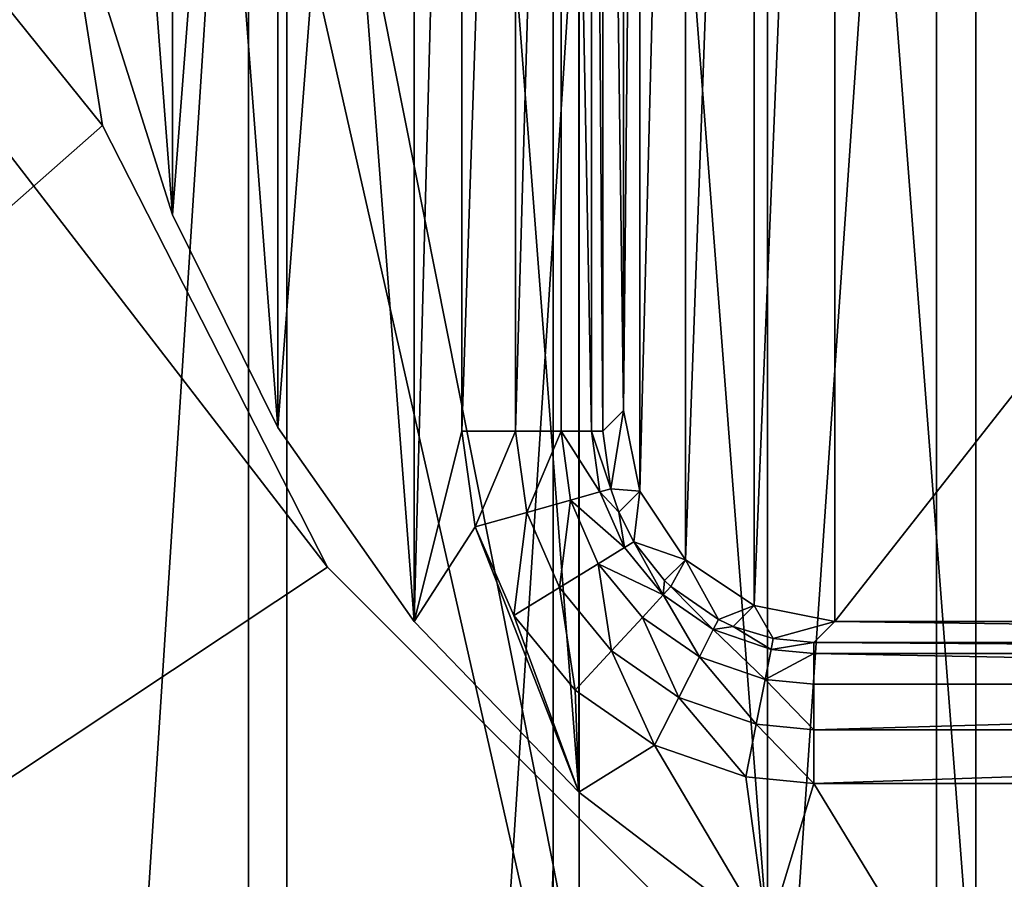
# Model space of a CAD drawing. Header units: millimetres. Extents: x -85 to 85, y -72 to 39.
# Tile 9 of 46: x -66 to -59, y -9 to -3. Entities that reach past the tile are written whole.
import ezdxf

# ---------------------------------------------------------------- set-up
doc = ezdxf.new("R2010")
doc.units = ezdxf.units.MM
doc.header["$LTSCALE"] = 25.4
doc.layers.get('0').update_dxf_attribs({"true_color": 0xff5454})

# ---------------------------------------------------------------- blocks, each defined once
blk = doc.blocks.new('MONO-SURFACE-II-7828.STL')
at = {"color": 250, "true_color": 0x262626}
mesh = blk.add_polyface(dxfattribs=at)
corners = [(-62.316, -31.7593, 1.8261), (-57.4651, 39.1568, 79.2643), (-57.4651, -31.1052, 1.237), (-62.316, 38.5026, 79.8533)]
mesh.append_faces([[corners[k] for k in face] for face in [(0, 1, 2), (1, 0, 3)]], dxfattribs={"vtx0": -1, "color": 250})
mesh = blk.add_polyface(dxfattribs=at)
corners = [(-66.9318, -33.0467, 2.9853), (-62.316, 38.5026, 79.8533), (-62.316, -31.7593, 1.8261), (-66.9318, 37.2153, 81.0126)]
mesh.append_faces([[corners[k] for k in face] for face in [(0, 1, 2), (1, 0, 3)]], dxfattribs={"vtx0": -1, "color": 250})
mesh = blk.add_polyface(dxfattribs=at)
corners = [(-55, 38.1244, 80.1939), (-59.7775, -32.4665, 2.4629), (-55, -32.1376, 2.1667), (-59.7775, 37.7954, 80.4902)]
mesh.append_faces([[corners[k] for k in face] for face in [(0, 1, 2), (1, 0, 3)]], dxfattribs={"vtx0": -1, "color": 250})
mesh = blk.add_polyface(dxfattribs=at)
corners = [(-59.7775, 37.7954, 80.4902), (-64.3923, -33.4423, 3.3415), (-59.7775, -32.4665, 2.4629), (-64.3923, 36.8197, 81.3688)]
mesh.append_faces([[corners[k] for k in face] for face in [(0, 1, 2), (1, 0, 3)]], dxfattribs={"vtx0": -1, "color": 250})
mesh = blk.add_polyface(dxfattribs=at)
corners = [(-64.3923, 36.8197, 81.3688), (-68.6872, -35.0315, 4.7726), (-64.3923, -33.4423, 3.3415), (-68.6872, 35.2304, 82.7999)]
mesh.append_faces([[corners[k] for k in face] for face in [(0, 1, 2), (1, 0, 3)]], dxfattribs={"vtx0": -1, "color": 250})
mesh = blk.add_polyface(dxfattribs=at)
corners = [(-85, -20.5, 117.9839), (-64.1014, -6.6126, 117.9839), (-85, 20.5, 117.9839), (-61.6126, -9.1014, 117.9839), (-58.4764, -10.6994, 117.9839), (-55, -11.25, 117.9839), (85, -20.5, 117.9839), (-65.6994, -3.4764, 117.9839), (-66.25, 0, 117.9839), (-51.5236, -10.6994, 117.9839), (-48.3874, -9.1014, 117.9839), (-45.8986, -6.6126, 117.9839), (-44.3006, -3.4764, 117.9839), (-43.75, 0, 117.9839), (51.5236, -10.6994, 117.9839), (48.3874, -9.1014, 117.9839), (45.8986, -6.6126, 117.9839), (44.3006, -3.4764, 117.9839), (43.75, 0, 117.9839), (55, -11.25, 117.9839), (58.4764, -10.6994, 117.9839), (61.6126, -9.1014, 117.9839), (64.1014, -6.6126, 117.9839), (65.6994, -3.4764, 117.9839), (66.25, 0, 117.9839), (-55, 11.25, 117.9839), (85, 20.5, 117.9839), (-58.4764, 10.6994, 117.9839), (-61.6126, 9.1014, 117.9839), (-64.1014, 6.6126, 117.9839), (-65.6994, 3.4764, 117.9839), (-51.5236, 10.6994, 117.9839), (-48.3874, 9.1014, 117.9839), (-45.8986, 6.6126, 117.9839), (-44.3006, 3.4764, 117.9839), (51.5236, 10.6994, 117.9839), (48.3874, 9.1014, 117.9839), (45.8986, 6.6126, 117.9839), (44.3006, 3.4764, 117.9839), (55, 11.25, 117.9839), (58.4764, 10.6994, 117.9839), (61.6126, 9.1014, 117.9839), (64.1014, 6.6126, 117.9839), (65.6994, 3.4764, 117.9839)]
mesh.append_faces([[corners[k] for k in face] for face in [(0, 1, 2), (1, 0, 3), (3, 0, 4), (4, 0, 5), (5, 6, 9), (9, 6, 10), (10, 6, 11), (11, 6, 12), (12, 6, 13), (14, 6, 19), (19, 6, 20), (20, 6, 21), (21, 6, 22), (22, 6, 23), (23, 6, 24), (2, 25, 26), (25, 2, 27), (27, 2, 28), (28, 2, 29), (29, 2, 30), (30, 2, 8), (35, 13, 36), (36, 13, 37), (37, 13, 38), (38, 13, 18), (26, 24, 6)]], dxfattribs={"vtx0": -1, "vtx1": -1, "color": 250})
mesh.append_faces([[corners[k] for k in face] for face in [(13, 6, 14), (26, 13, 35)]], dxfattribs={"vtx0": -1, "vtx1": -1, "vtx2": -1, "color": 250})
mesh.append_faces([[corners[k] for k in face] for face in [(5, 0, 6), (2, 1, 7), (2, 7, 8), (13, 14, 15), (13, 15, 16), (13, 16, 17), (13, 17, 18), (26, 25, 31), (26, 31, 32), (26, 32, 33), (26, 33, 34), (26, 34, 13), (26, 35, 39), (26, 39, 40), (26, 40, 41), (26, 41, 42), (26, 42, 43), (26, 43, 24)]], dxfattribs={"vtx0": -1, "vtx2": -1, "color": 250})
mesh = blk.add_polyface(dxfattribs=at)
corners = [(-85, 20.5, 116.4839), (-64.1014, 6.6126, 116.4839), (-85, -20.5, 116.4839), (-61.6126, 9.1014, 116.4839), (-58.4764, 10.6994, 116.4839), (-55, 11.25, 116.4839), (85, 20.5, 116.4839), (-65.6994, 3.4764, 116.4839), (-66.25, 0, 116.4839), (-51.5236, 10.6994, 116.4839), (-48.3874, 9.1014, 116.4839), (-45.8986, 6.6126, 116.4839), (-44.3006, 3.4764, 116.4839), (-43.75, 0, 116.4839), (51.5236, 10.6994, 116.4839), (48.3874, 9.1014, 116.4839), (45.8986, 6.6126, 116.4839), (44.3006, 3.4764, 116.4839), (43.75, 0, 116.4839), (55, 11.25, 116.4839), (58.4764, 10.6994, 116.4839), (61.6126, 9.1014, 116.4839), (64.1014, 6.6126, 116.4839), (65.6994, 3.4764, 116.4839), (66.25, 0, 116.4839), (-55, -11.25, 116.4839), (85, -20.5, 116.4839), (-58.4764, -10.6994, 116.4839), (-61.6126, -9.1014, 116.4839), (-64.1014, -6.6126, 116.4839), (-65.6994, -3.4764, 116.4839), (-51.5236, -10.6994, 116.4839), (-48.3874, -9.1014, 116.4839), (-45.8986, -6.6126, 116.4839), (-44.3006, -3.4764, 116.4839), (51.5236, -10.6994, 116.4839), (48.3874, -9.1014, 116.4839), (45.8986, -6.6126, 116.4839), (44.3006, -3.4764, 116.4839), (55, -11.25, 116.4839), (58.4764, -10.6994, 116.4839), (61.6126, -9.1014, 116.4839), (64.1014, -6.6126, 116.4839), (65.6994, -3.4764, 116.4839)]
mesh.append_faces([[corners[k] for k in face] for face in [(0, 1, 2), (1, 0, 3), (3, 0, 4), (4, 0, 5), (5, 6, 9), (9, 6, 10), (10, 6, 11), (11, 6, 12), (12, 6, 13), (14, 6, 19), (19, 6, 20), (20, 6, 21), (21, 6, 22), (22, 6, 23), (23, 6, 24), (2, 25, 26), (25, 2, 27), (27, 2, 28), (28, 2, 29), (29, 2, 30), (30, 2, 8), (35, 13, 36), (36, 13, 37), (37, 13, 38), (38, 13, 18), (26, 24, 6)]], dxfattribs={"vtx0": -1, "vtx1": -1, "color": 250})
mesh.append_faces([[corners[k] for k in face] for face in [(13, 6, 14), (26, 13, 35)]], dxfattribs={"vtx0": -1, "vtx1": -1, "vtx2": -1, "color": 250})
mesh.append_faces([[corners[k] for k in face] for face in [(5, 0, 6), (2, 1, 7), (2, 7, 8), (13, 14, 15), (13, 15, 16), (13, 16, 17), (13, 17, 18), (26, 25, 31), (26, 31, 32), (26, 32, 33), (26, 33, 34), (26, 34, 13), (26, 35, 39), (26, 39, 40), (26, 40, 41), (26, 41, 42), (26, 42, 43), (26, 43, 24)]], dxfattribs={"vtx0": -1, "vtx2": -1, "color": 250})
at = {"color": 18, "true_color": 0x000000}
mesh = blk.add_polyface(dxfattribs=at)
corners = [(-65.9677, -0.842, 121.1044), (-65.9677, 0.842, 121.1044), (-66, 0, 121.1044), (-65.7106, -2.5064, 121.1044), (-65.7106, 2.5064, 121.1044), (-65.2025, -4.112, 121.1044), (-65.2025, 4.112, 121.1044), (-64.4553, -5.6212, 121.1044), (-64.4553, 5.6212, 121.1044), (-63.4864, -6.9987, 121.1044), (-63.4864, 6.9987, 121.1044), (-62.3186, -8.2121, 121.1044), (-62.3186, 8.2121, 121.1044), (-60.9792, -9.233, 121.1044), (-60.9792, 9.233, 121.1044), (-59.4998, -10.0375, 121.1044), (-59.4998, 10.0375, 121.1044), (-57.9148, -10.6068, 121.1044), (-57.9148, 10.6068, 121.1044), (-56.2615, -10.9274, 121.1044), (-56.2615, 10.9274, 121.1044), (-54.5787, -10.9919, 121.1044), (-54.5787, 10.9919, 121.1044), (-52.9057, -10.7988, 121.1044), (-52.9057, 10.7988, 121.1044), (-51.2818, -10.3525, 121.1044), (-51.2818, 10.3525, 121.1044), (-49.7451, -9.6636, 121.1044), (-49.7451, 9.6636, 121.1044), (-48.3315, -8.7482, 121.1044), (-48.3315, 8.7482, 121.1044), (-47.0743, -7.6278, 121.1044), (-47.0743, 7.6278, 121.1044), (-46.0028, -6.3285, 121.1044), (-46.0028, 6.3285, 121.1044), (-45.1422, -4.8809, 121.1044), (-45.1422, 4.8809, 121.1044), (-44.5126, -3.3189, 121.1044), (-44.5126, 3.3189, 121.1044), (-44.1289, -1.6791, 121.1044), (-44.1289, 1.6791, 121.1044), (-44, 0, 121.1044)]
mesh.append_faces([[corners[k] for k in face] for face in [(0, 1, 2), (40, 39, 41)]], dxfattribs={"vtx0": -1, "color": 18})
mesh.append_faces([[corners[k] for k in face] for face in [(1, 3, 4), (4, 5, 6), (6, 7, 8), (8, 9, 10), (10, 11, 12), (12, 13, 14), (14, 15, 16), (16, 17, 18), (18, 19, 20), (20, 21, 22), (22, 23, 24), (24, 25, 26), (26, 27, 28), (28, 29, 30), (30, 31, 32), (32, 33, 34), (34, 35, 36), (36, 37, 38), (38, 39, 40)]], dxfattribs={"vtx0": -1, "vtx1": -1, "color": 18})
mesh.append_faces([[corners[k] for k in face] for face in [(1, 0, 3), (4, 3, 5), (6, 5, 7), (8, 7, 9), (10, 9, 11), (12, 11, 13), (14, 13, 15), (16, 15, 17), (18, 17, 19), (20, 19, 21), (22, 21, 23), (24, 23, 25), (26, 25, 27), (28, 27, 29), (30, 29, 31), (32, 31, 33), (34, 33, 35), (36, 35, 37), (38, 37, 39)]], dxfattribs={"vtx0": -1, "vtx2": -1, "color": 18})
mesh = blk.add_polyface(dxfattribs=at)
corners = [(-65.7106, 2.5064, 116.6044), (-65.9677, -0.842, 116.6044), (-65.9677, 0.842, 116.6044), (-65.7106, -2.5064, 116.6044), (-65.2025, 4.112, 116.6044), (-65.2025, -4.112, 116.6044), (-64.4553, 5.6212, 116.6044), (-64.4553, -5.6212, 116.6044), (-63.4864, 6.9987, 116.6044), (-63.4864, -6.9987, 116.6044), (-63.1484, 5.6485, 116.6044), (-63.1013, 6.1315, 116.6044), (-62.8777, 6.78, 116.6044), (-62.3186, 8.2121, 116.6044), (-62.4862, 7.3433, 116.6044), (-61.9564, 7.779, 116.6044), (-60.9792, 9.233, 116.6044), (-61.328, 8.0543, 116.6044), (-60.6485, 8.1484, 116.6044), (-59.4998, 10.0375, 116.6044), (-49.3515, 8.1484, 116.6044), (-57.9148, 10.6068, 116.6044), (-56.2615, 10.9274, 116.6044), (-54.5787, 10.9919, 116.6044), (-52.9057, 10.7988, 116.6044), (-51.2818, 10.3525, 116.6044), (-49.7451, 9.6636, 116.6044), (-48.3315, 8.7482, 116.6044), (-48.8685, 8.1013, 116.6044), (-48.22, 7.8777, 116.6044), (-47.0743, 7.6278, 116.6044), (-47.6567, 7.4862, 116.6044), (-47.221, 6.9564, 116.6044), (-46.9457, 6.328, 116.6044), (-46.0028, 6.3285, 116.6044), (-46.8516, 5.6485, 116.6044), (-46.8516, -5.6485, 116.6044), (-63.0543, -6.328, 116.6044), (-62.3186, -8.2121, 116.6044), (-63.1484, -5.6485, 116.6044), (-62.779, -6.9564, 116.6044), (-62.3433, -7.4862, 116.6044), (-61.78, -7.8777, 116.6044), (-60.9792, -9.233, 116.6044), (-61.1315, -8.1013, 116.6044), (-60.6485, -8.1484, 116.6044), (-59.4998, -10.0375, 116.6044), (-49.3515, -8.1484, 116.6044), (-57.9148, -10.6068, 116.6044), (-56.2615, -10.9274, 116.6044), (-54.5787, -10.9919, 116.6044), (-52.9057, -10.7988, 116.6044), (-51.2818, -10.3525, 116.6044), (-49.7451, -9.6636, 116.6044), (-48.3315, -8.7482, 116.6044), (-48.672, -8.0543, 116.6044), (-48.0436, -7.779, 116.6044), (-47.0743, -7.6278, 116.6044), (-47.5138, -7.3433, 116.6044), (-47.1223, -6.78, 116.6044), (-46.8987, -6.1315, 116.6044), (-46.0028, -6.3285, 116.6044), (-45.1422, 4.8809, 116.6044), (-45.1422, -4.8809, 116.6044), (-44.5126, 3.3189, 116.6044), (-44.5126, -3.3189, 116.6044), (-44.1289, 1.6791, 116.6044), (-44.1289, -1.6791, 116.6044), (-44, 0, 116.6044)]
mesh.append_faces([[corners[k] for k in face] for face in [(0, 1, 2), (67, 66, 68)]], dxfattribs={"vtx0": -1, "color": 18})
mesh.append_faces([[corners[k] for k in face] for face in [(1, 0, 3), (3, 4, 5), (5, 6, 7), (7, 8, 9), (10, 8, 11), (11, 8, 12), (12, 13, 14), (14, 13, 15), (15, 16, 17), (17, 16, 18), (18, 19, 20), (20, 27, 28), (28, 27, 29), (29, 30, 31), (31, 30, 32), (32, 30, 33), (33, 34, 35), (35, 34, 36), (9, 37, 38), (37, 9, 39), (39, 9, 10), (38, 42, 43), (43, 45, 46), (46, 47, 48), (48, 47, 49), (49, 47, 50), (50, 47, 51), (51, 47, 52), (52, 47, 53), (53, 47, 54), (54, 56, 57), (57, 60, 61), (61, 62, 63), (63, 64, 65), (65, 66, 67)]], dxfattribs={"vtx0": -1, "vtx1": -1, "color": 18})
mesh.append_faces([[corners[k] for k in face] for face in [(9, 8, 10), (61, 36, 34)]], dxfattribs={"vtx0": -1, "vtx1": -1, "vtx2": -1, "color": 18})
mesh.append_faces([[corners[k] for k in face] for face in [(3, 0, 4), (5, 4, 6), (7, 6, 8), (12, 8, 13), (15, 13, 16), (18, 16, 19), (20, 19, 21), (20, 21, 22), (20, 22, 23), (20, 23, 24), (20, 24, 25), (20, 25, 26), (20, 26, 27), (29, 27, 30), (33, 30, 34), (38, 37, 40), (38, 40, 41), (38, 41, 42), (43, 42, 44), (43, 44, 45), (46, 45, 47), (54, 47, 55), (54, 55, 56), (57, 56, 58), (57, 58, 59), (57, 59, 60), (61, 60, 36), (61, 34, 62), (63, 62, 64), (65, 64, 66)]], dxfattribs={"vtx0": -1, "vtx2": -1, "color": 18})
mesh = blk.add_polyface(dxfattribs=at)
corners = [(-61.8858, 6.0741, 98.6044), (-62, -5.5001, 98.6044), (-62, 5.5001, 98.6044), (-61.8858, -6.0741, 98.6044), (-61.5607, 6.5607, 98.6044), (-61.5607, -6.5607, 98.6044), (-61.0741, 6.8858, 98.6044), (-61.0741, -6.8858, 98.6044), (-60.5001, 7, 98.6044), (-60.5001, -7, 98.6044), (-49.4999, 7, 98.6044), (-49.4999, -7, 98.6044), (-48.9259, 6.8858, 98.6044), (-48.9259, -6.8858, 98.6044), (-48.4393, 6.5607, 98.6044), (-48.4393, -6.5607, 98.6044), (-48.1142, 6.0741, 98.6044), (-48.1142, -6.0741, 98.6044), (-48, 5.5001, 98.6044), (-48, -5.5001, 98.6044)]
mesh.append_faces([[corners[k] for k in face] for face in [(0, 1, 2), (17, 18, 19)]], dxfattribs={"vtx0": -1, "color": 18})
mesh.append_faces([[corners[k] for k in face] for face in [(1, 0, 3), (3, 4, 5), (5, 6, 7), (7, 8, 9), (9, 10, 11), (11, 12, 13), (13, 14, 15), (15, 16, 17)]], dxfattribs={"vtx0": -1, "vtx1": -1, "color": 18})
mesh.append_faces([[corners[k] for k in face] for face in [(3, 0, 4), (5, 4, 6), (7, 6, 8), (9, 8, 10), (11, 10, 12), (13, 12, 14), (15, 14, 16), (17, 16, 18)]], dxfattribs={"vtx0": -1, "vtx2": -1, "color": 18})
mesh = blk.add_polyface(dxfattribs=at)
corners = [(-62.7677, 5.6485, 116.5291), (-63.1484, -5.6485, 116.6044), (-63.1484, 5.6485, 116.6044), (-62.7677, -5.6485, 116.5291)]
mesh.append_faces([[corners[k] for k in face] for face in [(0, 1, 2), (1, 0, 3)]], dxfattribs={"vtx0": -1, "color": 18})
mesh = blk.add_polyface(dxfattribs=at)
corners = [(-62.4444, 5.6485, 116.3146), (-62.7677, -5.6485, 116.5291), (-62.7677, 5.6485, 116.5291), (-62.4444, -5.6485, 116.3146)]
mesh.append_faces([[corners[k] for k in face] for face in [(0, 1, 2), (1, 0, 3)]], dxfattribs={"vtx0": -1, "color": 18})
mesh = blk.add_polyface(dxfattribs=at)
corners = [(-62.4444, 5.6485, 116.3146), (-62.227, -5.6485, 115.9931), (-62.4444, -5.6485, 116.3146), (-62.227, 5.6485, 115.9931)]
mesh.append_faces([[corners[k] for k in face] for face in [(0, 1, 2), (1, 0, 3)]], dxfattribs={"vtx0": -1, "color": 18})
mesh = blk.add_polyface(dxfattribs=at)
corners = [(-62.227, 5.6485, 115.9931), (-62.1484, -5.6485, 115.6131), (-62.227, -5.6485, 115.9931), (-62.1484, 5.6485, 115.6131)]
mesh.append_faces([[corners[k] for k in face] for face in [(0, 1, 2), (1, 0, 3)]], dxfattribs={"vtx0": -1, "color": 18})
mesh = blk.add_polyface(dxfattribs=at)
corners = [(-62.1484, 5.6485, 115.6131), (-62, -5.5001, 98.6044), (-62.1484, -5.6485, 115.6131), (-62, 5.5001, 98.6044)]
mesh.append_faces([[corners[k] for k in face] for face in [(0, 1, 2), (1, 0, 3)]], dxfattribs={"vtx0": -1, "color": 18})
at = {"color": 250, "true_color": 0x262626}
mesh = blk.add_polyface(dxfattribs=at)
corners = [(-68.6872, 2.3763, 112.3844), (-64.3923, -69.4749, 35.7882), (-68.6872, -67.8857, 34.3571), (-64.3923, 0.787, 113.8155)]
mesh.append_faces([[corners[k] for k in face] for face in [(0, 1, 2), (1, 0, 3)]], dxfattribs={"vtx0": -1, "color": 250})
mesh = blk.add_polyface(dxfattribs=at)
corners = [(-64.6628, -70.5912, 36.7934), (-69.1047, 1.2603, 113.3893), (-69.1047, -69.0016, 35.362), (-64.6628, -0.3293, 114.8207)]
mesh.append_faces([[corners[k] for k in face] for face in [(0, 1, 2), (1, 0, 3)]], dxfattribs={"vtx0": -1, "color": 250})
mesh = blk.add_polyface(dxfattribs=at)
corners = [(-64.3923, 0.787, 113.8155), (-62.5, -8.7301, 104.2187), (-64.3923, -69.4749, 35.7882), (-62.5, -0.3655, 113.5077)]
mesh.append_faces([[corners[k] for k in face] for face in [(0, 1, 2), (1, 0, 3)]], dxfattribs={"vtx0": -1, "color": 250})
mesh = blk.add_polyface(dxfattribs=at)
corners = [(-66.25, 0, 116.4839), (-65.6994, -3.4764, 117.9839), (-65.6994, -3.4764, 116.4839), (-66.25, 0, 117.9839)]
mesh.append_faces([[corners[k] for k in face] for face in [(0, 1, 2), (1, 0, 3)]], dxfattribs={"vtx0": -1, "color": 250})
mesh = blk.add_polyface(dxfattribs=at)
corners = [(-62.5, -9.8914, 105.2644), (-64.6628, -0.3293, 114.8207), (-64.6628, -70.5912, 36.7934), (-62.5, -1.5268, 114.5534)]
mesh.append_faces([[corners[k] for k in face] for face in [(0, 1, 2), (1, 0, 3)]], dxfattribs={"vtx0": -1, "color": 250})
mesh = blk.add_polyface(dxfattribs=at)
corners = [(-62.5, -8.7301, 104.2187), (-62.5, -1.5268, 114.5534), (-62.5, -9.8914, 105.2644), (-62.5, -0.3655, 113.5077)]
mesh.append_faces([[corners[k] for k in face] for face in [(0, 1, 2), (1, 0, 3)]], dxfattribs={"vtx0": -1, "color": 250})
at = {"color": 18, "true_color": 0x000000}
mesh = blk.add_polyface(dxfattribs=at)
corners = [(-65.7106, -2.5064, 121.1044), (-65.2025, -4.112, 116.6044), (-65.2025, -4.112, 121.1044), (-65.7106, -2.5064, 116.6044)]
mesh.append_faces([[corners[k] for k in face] for face in [(0, 1, 2), (1, 0, 3)]], dxfattribs={"vtx0": -1, "color": 18})
at = {"color": 250, "true_color": 0x262626}
mesh = blk.add_polyface(dxfattribs=at)
corners = [(-65.6994, -3.4764, 116.4839), (-64.1014, -6.6126, 117.9839), (-64.1014, -6.6126, 116.4839), (-65.6994, -3.4764, 117.9839)]
mesh.append_faces([[corners[k] for k in face] for face in [(0, 1, 2), (1, 0, 3)]], dxfattribs={"vtx0": -1, "color": 250})
at = {"color": 18, "true_color": 0x000000}
mesh = blk.add_polyface(dxfattribs=at)
corners = [(-65.2025, -4.112, 121.1044), (-64.4553, -5.6212, 116.6044), (-64.4553, -5.6212, 121.1044), (-65.2025, -4.112, 116.6044)]
mesh.append_faces([[corners[k] for k in face] for face in [(0, 1, 2), (1, 0, 3)]], dxfattribs={"vtx0": -1, "color": 18})
mesh = blk.add_polyface(dxfattribs=at)
corners = [(-62, -5.5001, 98.6044), (-62.092, -6.0562, 115.6152), (-62.1484, -5.6485, 115.6131)]
mesh.append_faces([[corners[k] for k in face] for face in [(0, 1, 2)]], dxfattribs={"color": 18})
mesh = blk.add_polyface(dxfattribs=at)
corners = [(-62, -5.5001, 98.6044), (-61.8858, -6.0741, 98.6044), (-62.092, -6.0562, 115.6152)]
mesh.append_faces([[corners[k] for k in face] for face in [(0, 1, 2)]], dxfattribs={"color": 18})
mesh = blk.add_polyface(dxfattribs=at)
corners = [(-64.4553, -5.6212, 121.1044), (-63.4864, -6.9987, 116.6044), (-63.4864, -6.9987, 121.1044), (-64.4553, -5.6212, 116.6044)]
mesh.append_faces([[corners[k] for k in face] for face in [(0, 1, 2), (1, 0, 3)]], dxfattribs={"vtx0": -1, "color": 18})
mesh = blk.add_polyface(dxfattribs=at)
corners = [(-62.7677, -5.6485, 116.5291), (-63.0543, -6.328, 116.6044), (-63.1484, -5.6485, 116.6044), (-62.6884, -6.2247, 116.5293)]
mesh.append_faces([[corners[k] for k in face] for face in [(0, 1, 2), (1, 0, 3)]], dxfattribs={"vtx0": -1, "color": 18})
mesh = blk.add_polyface(dxfattribs=at)
corners = [(-62.4444, -5.6485, 116.3146), (-62.6884, -6.2247, 116.5293), (-62.7677, -5.6485, 116.5291), (-62.3775, -6.1369, 116.3153)]
mesh.append_faces([[corners[k] for k in face] for face in [(0, 1, 2), (1, 0, 3)]], dxfattribs={"vtx0": -1, "color": 18})
mesh = blk.add_polyface(dxfattribs=at)
corners = [(-62.227, -5.6485, 115.9931), (-62.1682, -6.0777, 115.9945), (-62.4444, -5.6485, 116.3146)]
mesh.append_faces([[corners[k] for k in face] for face in [(0, 1, 2)]], dxfattribs={"color": 18})
mesh = blk.add_polyface(dxfattribs=at)
corners = [(-62.4444, -5.6485, 116.3146), (-62.1682, -6.0777, 115.9945), (-62.3775, -6.1369, 116.3153)]
mesh.append_faces([[corners[k] for k in face] for face in [(0, 1, 2)]], dxfattribs={"color": 18})
mesh = blk.add_polyface(dxfattribs=at)
corners = [(-62.1484, -5.6485, 115.6131), (-62.092, -6.0562, 115.6152), (-62.227, -5.6485, 115.9931)]
mesh.append_faces([[corners[k] for k in face] for face in [(0, 1, 2)]], dxfattribs={"color": 18})
mesh = blk.add_polyface(dxfattribs=at)
corners = [(-62.227, -5.6485, 115.9931), (-62.092, -6.0562, 115.6152), (-62.1682, -6.0777, 115.9945)]
mesh.append_faces([[corners[k] for k in face] for face in [(0, 1, 2)]], dxfattribs={"color": 18})
mesh = blk.add_polyface(dxfattribs=at)
corners = [(-62.3775, -6.1369, 116.3153), (-61.9946, -6.4748, 115.9954), (-62.18, -6.5887, 116.3157), (-62.1682, -6.0777, 115.9945)]
mesh.append_faces([[corners[k] for k in face] for face in [(0, 1, 2), (1, 0, 3)]], dxfattribs={"vtx0": -1, "color": 18})
mesh = blk.add_polyface(dxfattribs=at)
corners = [(-62.092, -6.0562, 115.6152), (-62.0343, -6.2225, 115.6158), (-62.1682, -6.0777, 115.9945)]
mesh.append_faces([[corners[k] for k in face] for face in [(0, 1, 2)]], dxfattribs={"color": 18})
mesh = blk.add_polyface(dxfattribs=at)
corners = [(-62.1682, -6.0777, 115.9945), (-62.0343, -6.2225, 115.6158), (-61.9946, -6.4748, 115.9954)]
mesh.append_faces([[corners[k] for k in face] for face in [(0, 1, 2)]], dxfattribs={"color": 18})
mesh = blk.add_polyface(dxfattribs=at)
corners = [(-62.092, -6.0562, 115.6152), (-61.8858, -6.0741, 98.6044), (-62.0343, -6.2225, 115.6158)]
mesh.append_faces([[corners[k] for k in face] for face in [(0, 1, 2)]], dxfattribs={"color": 18})
mesh = blk.add_polyface(dxfattribs=at)
corners = [(-61.8858, -6.0741, 98.6044), (-61.9268, -6.4332, 115.6164), (-62.0343, -6.2225, 115.6158)]
mesh.append_faces([[corners[k] for k in face] for face in [(0, 1, 2)]], dxfattribs={"color": 18})
mesh = blk.add_polyface(dxfattribs=at)
corners = [(-61.8858, -6.0741, 98.6044), (-61.5607, -6.5607, 98.6044), (-61.9268, -6.4332, 115.6164)]
mesh.append_faces([[corners[k] for k in face] for face in [(0, 1, 2)]], dxfattribs={"color": 18})
mesh = blk.add_polyface(dxfattribs=at)
corners = [(-62.3775, -6.1369, 116.3153), (-62.4552, -6.7576, 116.5294), (-62.6884, -6.2247, 116.5293), (-62.18, -6.5887, 116.3157)]
mesh.append_faces([[corners[k] for k in face] for face in [(0, 1, 2), (1, 0, 3)]], dxfattribs={"vtx0": -1, "color": 18})
mesh = blk.add_polyface(dxfattribs=at)
corners = [(-62.6884, -6.2247, 116.5293), (-62.779, -6.9564, 116.6044), (-63.0543, -6.328, 116.6044), (-62.4552, -6.7576, 116.5294)]
mesh.append_faces([[corners[k] for k in face] for face in [(0, 1, 2), (1, 0, 3)]], dxfattribs={"vtx0": -1, "color": 18})
mesh = blk.add_polyface(dxfattribs=at)
corners = [(-62.0343, -6.2225, 115.6158), (-61.9268, -6.4332, 115.6164), (-61.9946, -6.4748, 115.9954)]
mesh.append_faces([[corners[k] for k in face] for face in [(0, 1, 2)]], dxfattribs={"color": 18})
mesh = blk.add_polyface(dxfattribs=at)
corners = [(-62.18, -6.5887, 116.3157), (-61.7194, -6.8097, 115.9956), (-61.8669, -6.9696, 116.3158), (-61.9946, -6.4748, 115.9954)]
mesh.append_faces([[corners[k] for k in face] for face in [(0, 1, 2), (1, 0, 3)]], dxfattribs={"vtx0": -1, "color": 18})
mesh = blk.add_polyface(dxfattribs=at)
corners = [(-61.9268, -6.4332, 115.6164), (-61.7194, -6.8097, 115.9956), (-61.9946, -6.4748, 115.9954)]
mesh.append_faces([[corners[k] for k in face] for face in [(0, 1, 2)]], dxfattribs={"color": 18})
mesh = blk.add_polyface(dxfattribs=at)
corners = [(-61.9268, -6.4332, 115.6164), (-61.5607, -6.5607, 98.6044), (-61.7091, -6.7091, 115.6167)]
mesh.append_faces([[corners[k] for k in face] for face in [(0, 1, 2)]], dxfattribs={"color": 18})
mesh = blk.add_polyface(dxfattribs=at)
corners = [(-61.9268, -6.4332, 115.6164), (-61.7091, -6.7091, 115.6167), (-61.7194, -6.8097, 115.9956)]
mesh.append_faces([[corners[k] for k in face] for face in [(0, 1, 2)]], dxfattribs={"color": 18})
mesh = blk.add_polyface(dxfattribs=at)
corners = [(-61.7091, -6.7091, 115.6167), (-61.5607, -6.5607, 98.6044), (-61.6654, -6.7512, 115.6167)]
mesh.append_faces([[corners[k] for k in face] for face in [(0, 1, 2)]], dxfattribs={"color": 18})
mesh = blk.add_polyface(dxfattribs=at)
corners = [(-61.6654, -6.7512, 115.6167), (-61.5607, -6.5607, 98.6044), (-61.3274, -6.986, 115.6161)]
mesh.append_faces([[corners[k] for k in face] for face in [(0, 1, 2)]], dxfattribs={"color": 18})
mesh = blk.add_polyface(dxfattribs=at)
corners = [(-61.3274, -6.986, 115.6161), (-61.5607, -6.5607, 98.6044), (-61.0741, -6.8858, 98.6044)]
mesh.append_faces([[corners[k] for k in face] for face in [(0, 1, 2)]], dxfattribs={"color": 18})
at = {"color": 250, "true_color": 0x262626}
mesh = blk.add_polyface(dxfattribs=at)
corners = [(-64.1014, -6.6126, 116.4839), (-61.6126, -9.1014, 117.9839), (-61.6126, -9.1014, 116.4839), (-64.1014, -6.6126, 117.9839)]
mesh.append_faces([[corners[k] for k in face] for face in [(0, 1, 2), (1, 0, 3)]], dxfattribs={"vtx0": -1, "color": 250})
at = {"color": 18, "true_color": 0x000000}
mesh = blk.add_polyface(dxfattribs=at)
corners = [(-62.18, -6.5887, 116.3157), (-62.0858, -7.207, 116.5294), (-62.4552, -6.7576, 116.5294), (-61.8669, -6.9696, 116.3158)]
mesh.append_faces([[corners[k] for k in face] for face in [(0, 1, 2), (1, 0, 3)]], dxfattribs={"vtx0": -1, "color": 18})
mesh = blk.add_polyface(dxfattribs=at)
corners = [(-61.7194, -6.8097, 115.9956), (-61.7091, -6.7091, 115.6167), (-61.6654, -6.7512, 115.6167)]
mesh.append_faces([[corners[k] for k in face] for face in [(0, 1, 2)]], dxfattribs={"color": 18})
mesh = blk.add_polyface(dxfattribs=at)
corners = [(-62.4552, -6.7576, 116.5294), (-62.3433, -7.4862, 116.6044), (-62.779, -6.9564, 116.6044), (-62.0858, -7.207, 116.5294)]
mesh.append_faces([[corners[k] for k in face] for face in [(0, 1, 2), (1, 0, 3)]], dxfattribs={"vtx0": -1, "color": 18})
mesh = blk.add_polyface(dxfattribs=at)
corners = [(-61.3634, -7.0569, 115.9952), (-61.6654, -6.7512, 115.6167), (-61.3274, -6.986, 115.6161), (-61.7194, -6.8097, 115.9956)]
mesh.append_faces([[corners[k] for k in face] for face in [(0, 1, 2), (1, 0, 3)]], dxfattribs={"vtx0": -1, "color": 18})
mesh = blk.add_polyface(dxfattribs=at)
corners = [(-61.4618, -7.2509, 116.3156), (-61.7194, -6.8097, 115.9956), (-61.3634, -7.0569, 115.9952), (-61.8669, -6.9696, 116.3158)]
mesh.append_faces([[corners[k] for k in face] for face in [(0, 1, 2), (1, 0, 3)]], dxfattribs={"vtx0": -1, "color": 18})
mesh = blk.add_polyface(dxfattribs=at)
corners = [(-61.3274, -6.986, 115.6161), (-61.0741, -6.8858, 98.6044), (-61.2225, -7.0343, 115.6158)]
mesh.append_faces([[corners[k] for k in face] for face in [(0, 1, 2)]], dxfattribs={"color": 18})
mesh = blk.add_polyface(dxfattribs=at)
corners = [(-61.2225, -7.0343, 115.6158), (-61.0741, -6.8858, 98.6044), (-60.9383, -7.1202, 115.6146)]
mesh.append_faces([[corners[k] for k in face] for face in [(0, 1, 2)]], dxfattribs={"color": 18})
mesh = blk.add_polyface(dxfattribs=at)
corners = [(-60.9383, -7.1202, 115.6146), (-61.0741, -6.8858, 98.6044), (-60.5001, -7, 98.6044)]
mesh.append_faces([[corners[k] for k in face] for face in [(0, 1, 2)]], dxfattribs={"color": 18})
mesh = blk.add_polyface(dxfattribs=at)
corners = [(-61.8669, -6.9696, 116.3158), (-61.608, -7.5389, 116.5294), (-62.0858, -7.207, 116.5294), (-61.4618, -7.2509, 116.3156)]
mesh.append_faces([[corners[k] for k in face] for face in [(0, 1, 2), (1, 0, 3)]], dxfattribs={"vtx0": -1, "color": 18})
mesh = blk.add_polyface(dxfattribs=at)
corners = [(-61.3634, -7.0569, 115.9952), (-61.3274, -6.986, 115.6161), (-61.2225, -7.0343, 115.6158)]
mesh.append_faces([[corners[k] for k in face] for face in [(0, 1, 2)]], dxfattribs={"color": 18})
mesh = blk.add_polyface(dxfattribs=at)
corners = [(-63.4864, -6.9987, 121.1044), (-62.3186, -8.2121, 116.6044), (-62.3186, -8.2121, 121.1044), (-63.4864, -6.9987, 116.6044)]
mesh.append_faces([[corners[k] for k in face] for face in [(0, 1, 2), (1, 0, 3)]], dxfattribs={"vtx0": -1, "color": 18})
mesh = blk.add_polyface(dxfattribs=at)
corners = [(-60.9956, -7.4111, 116.3151), (-61.3634, -7.0569, 115.9952), (-60.9535, -7.1977, 115.9942), (-61.4618, -7.2509, 116.3156)]
mesh.append_faces([[corners[k] for k in face] for face in [(0, 1, 2), (1, 0, 3)]], dxfattribs={"vtx0": -1, "color": 18})
mesh = blk.add_polyface(dxfattribs=at)
corners = [(-61.3634, -7.0569, 115.9952), (-61.2225, -7.0343, 115.6158), (-60.9535, -7.1977, 115.9942)]
mesh.append_faces([[corners[k] for k in face] for face in [(0, 1, 2)]], dxfattribs={"color": 18})
mesh = blk.add_polyface(dxfattribs=at)
corners = [(-60.9535, -7.1977, 115.9942), (-61.2225, -7.0343, 115.6158), (-60.9383, -7.1202, 115.6146)]
mesh.append_faces([[corners[k] for k in face] for face in [(0, 1, 2)]], dxfattribs={"color": 18})
mesh = blk.add_polyface(dxfattribs=at)
corners = [(-60.9383, -7.1202, 115.6146), (-60.5001, -7, 98.6044), (-60.6485, -7.1484, 115.6131)]
mesh.append_faces([[corners[k] for k in face] for face in [(0, 1, 2)]], dxfattribs={"color": 18})
mesh = blk.add_polyface(dxfattribs=at)
corners = [(-49.3515, -7.1484, 115.6131), (-60.5001, -7, 98.6044), (-49.4999, -7, 98.6044), (-60.6485, -7.1484, 115.6131)]
mesh.append_faces([[corners[k] for k in face] for face in [(0, 1, 2), (1, 0, 3)]], dxfattribs={"vtx0": -1, "color": 18})
mesh = blk.add_polyface(dxfattribs=at)
corners = [(-60.9535, -7.1977, 115.9942), (-60.9383, -7.1202, 115.6146), (-60.6485, -7.1484, 115.6131)]
mesh.append_faces([[corners[k] for k in face] for face in [(0, 1, 2)]], dxfattribs={"color": 18})
mesh = blk.add_polyface(dxfattribs=at)
corners = [(-60.9956, -7.4111, 116.3151), (-60.9535, -7.1977, 115.9942), (-60.6485, -7.227, 115.9931)]
mesh.append_faces([[corners[k] for k in face] for face in [(0, 1, 2)]], dxfattribs={"color": 18})
mesh = blk.add_polyface(dxfattribs=at)
corners = [(-60.9535, -7.1977, 115.9942), (-60.6485, -7.1484, 115.6131), (-60.6485, -7.227, 115.9931)]
mesh.append_faces([[corners[k] for k in face] for face in [(0, 1, 2)]], dxfattribs={"color": 18})
mesh = blk.add_polyface(dxfattribs=at)
corners = [(-49.3515, -7.227, 115.9931), (-60.6485, -7.1484, 115.6131), (-49.3515, -7.1484, 115.6131), (-60.6485, -7.227, 115.9931)]
mesh.append_faces([[corners[k] for k in face] for face in [(0, 1, 2), (1, 0, 3)]], dxfattribs={"vtx0": -1, "color": 18})
mesh = blk.add_polyface(dxfattribs=at)
corners = [(-62.0858, -7.207, 116.5294), (-61.78, -7.8777, 116.6044), (-62.3433, -7.4862, 116.6044), (-61.608, -7.5389, 116.5294)]
mesh.append_faces([[corners[k] for k in face] for face in [(0, 1, 2), (1, 0, 3)]], dxfattribs={"vtx0": -1, "color": 18})
mesh = blk.add_polyface(dxfattribs=at)
corners = [(-61.4618, -7.2509, 116.3156), (-61.058, -7.7282, 116.5293), (-61.608, -7.5389, 116.5294), (-60.9956, -7.4111, 116.3151)]
mesh.append_faces([[corners[k] for k in face] for face in [(0, 1, 2), (1, 0, 3)]], dxfattribs={"vtx0": -1, "color": 18})
mesh = blk.add_polyface(dxfattribs=at)
corners = [(-60.9956, -7.4111, 116.3151), (-60.6485, -7.227, 115.9931), (-60.6485, -7.4444, 116.3146)]
mesh.append_faces([[corners[k] for k in face] for face in [(0, 1, 2)]], dxfattribs={"color": 18})
mesh = blk.add_polyface(dxfattribs=at)
corners = [(-49.3515, -7.4444, 116.3146), (-60.6485, -7.227, 115.9931), (-49.3515, -7.227, 115.9931), (-60.6485, -7.4444, 116.3146)]
mesh.append_faces([[corners[k] for k in face] for face in [(0, 1, 2), (1, 0, 3)]], dxfattribs={"vtx0": -1, "color": 18})
mesh = blk.add_polyface(dxfattribs=at)
corners = [(-60.9956, -7.4111, 116.3151), (-60.6485, -7.7677, 116.5291), (-61.058, -7.7282, 116.5293), (-60.6485, -7.4444, 116.3146)]
mesh.append_faces([[corners[k] for k in face] for face in [(0, 1, 2), (1, 0, 3)]], dxfattribs={"vtx0": -1, "color": 18})
mesh = blk.add_polyface(dxfattribs=at)
corners = [(-49.3515, -7.4444, 116.3146), (-60.6485, -7.7677, 116.5291), (-60.6485, -7.4444, 116.3146), (-49.3515, -7.7677, 116.5291)]
mesh.append_faces([[corners[k] for k in face] for face in [(0, 1, 2), (1, 0, 3)]], dxfattribs={"vtx0": -1, "color": 18})
mesh = blk.add_polyface(dxfattribs=at)
corners = [(-61.608, -7.5389, 116.5294), (-61.1315, -8.1013, 116.6044), (-61.78, -7.8777, 116.6044), (-61.058, -7.7282, 116.5293)]
mesh.append_faces([[corners[k] for k in face] for face in [(0, 1, 2), (1, 0, 3)]], dxfattribs={"vtx0": -1, "color": 18})
mesh = blk.add_polyface(dxfattribs=at)
corners = [(-61.058, -7.7282, 116.5293), (-60.6485, -8.1484, 116.6044), (-61.1315, -8.1013, 116.6044), (-60.6485, -7.7677, 116.5291)]
mesh.append_faces([[corners[k] for k in face] for face in [(0, 1, 2), (1, 0, 3)]], dxfattribs={"vtx0": -1, "color": 18})
mesh = blk.add_polyface(dxfattribs=at)
corners = [(-49.3515, -7.7677, 116.5291), (-60.6485, -8.1484, 116.6044), (-60.6485, -7.7677, 116.5291), (-49.3515, -8.1484, 116.6044)]
mesh.append_faces([[corners[k] for k in face] for face in [(0, 1, 2), (1, 0, 3)]], dxfattribs={"vtx0": -1, "color": 18})
mesh = blk.add_polyface(dxfattribs=at)
corners = [(-60.9792, -9.233, 121.1044), (-62.3186, -8.2121, 116.6044), (-60.9792, -9.233, 116.6044), (-62.3186, -8.2121, 121.1044)]
mesh.append_faces([[corners[k] for k in face] for face in [(0, 1, 2), (1, 0, 3)]], dxfattribs={"vtx0": -1, "color": 18})
at = {"color": 250, "true_color": 0x262626}
mesh = blk.add_polyface(dxfattribs=at)
corners = [(-62.5, -8.7301, 104.2187), (-62.4658, -8.9112, 104.0329), (-64.3923, -69.4749, 35.7882)]
mesh.append_faces([[corners[k] for k in face] for face in [(0, 1, 2)]], dxfattribs={"color": 250})
mesh = blk.add_polyface(dxfattribs=at)
corners = [(-62.4658, -8.9112, 104.0329), (-62.5, -9.8914, 105.2644), (-62.4655, -10.0729, 105.0774), (-62.5, -8.7301, 104.2187)]
mesh.append_faces([[corners[k] for k in face] for face in [(0, 1, 2), (1, 0, 3)]], dxfattribs={"vtx0": -1, "color": 250})

msp = doc.modelspace()

# ---------------------------------------------------------------- block references
at = {"color": 0}
msp.add_blockref('MONO-SURFACE-II-7828.STL', (0, 0), dxfattribs=at)

doc.saveas('drawing.dxf')
